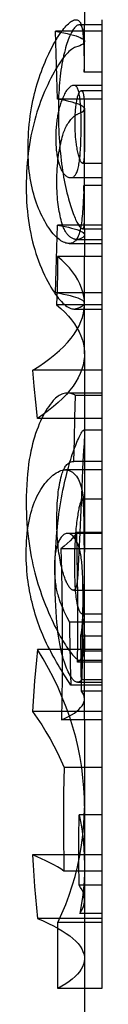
# Model space of a CAD drawing. Header units: inches. Extents: x 0 to 235, y 0 to 152.
# Tile 33 of 93: x 17.7374 to 17.7985, y 112.2875 to 113.0838. Entities that reach past the tile are written whole.
import ezdxf

# ---------------------------------------------------------------- set-up
doc = ezdxf.new("R2010")
doc.units = ezdxf.units.IN
doc.header["$LTSCALE"] = 12.916347
doc.header["$MEASUREMENT"] = 0
doc.linetypes.add('HIDDEN', pattern=[0.2, 0.1, -0.1])
doc.layers.get('0').update_dxf_attribs({"linetype": 'CONTINUOUS'})
doc.layers.add('DEFAULT_2', color=8, linetype='HIDDEN')

msp = doc.modelspace()

# ---------------------------------------------------------------- linework, layer by layer
at = {"color": 7, "linetype": 'Continuous'}
for p, q in [((17.78454, 113.44418), (17.78454, 113.07964)), ((17.79854, 113.07964), (17.78021, 113.07964)), ((17.79854, 113.08382), (17.79854, 112.30036)), ((17.78255, 112.91482), (17.78288, 112.91477)), ((17.78288, 112.91477), (17.79854, 112.91477)), ((17.78454, 112.91477), (17.78454, 112.89233)), ((17.78454, 112.90284), (17.79854, 112.90284)), ((17.76284, 112.89233), (17.76263, 112.8793)), ((17.79854, 112.89233), (17.76284, 112.89233)), ((17.76263, 112.8793), (17.76235, 112.86629)), ((17.76235, 112.86629), (17.76201, 112.85332)), ((17.79854, 112.85332), (17.76201, 112.85332)), ((17.78454, 112.81359), (17.78454, 112.66898)), ((17.79854, 112.76136), (17.78454, 112.76136)), ((17.79854, 112.7197), (17.78454, 112.7197)), ((17.79854, 112.66898), (17.77848, 112.66898)), ((17.79854, 112.65583), (17.76548, 112.65583)), ((17.79854, 112.51746), (17.76589, 112.51746)), ((17.79854, 112.47915), (17.78454, 112.47915)), ((17.79854, 112.40841), (17.78454, 112.40841)), ((17.79854, 112.35681), (17.78454, 112.35681)), ((17.79854, 112.30036), (17.78454, 112.30036))]:
    msp.add_line(p, q, dxfattribs=at)
for points in [[(17.78021, 113.07964), (17.77989, 113.07962), (17.77943, 113.07952), (17.77894, 113.07934), (17.77844, 113.07906), (17.77793, 113.0787), (17.77741, 113.07826), (17.7769, 113.07775), (17.7764, 113.07718), (17.77591, 113.07655), (17.77543, 113.07587), (17.77494, 113.07512), (17.77446, 113.07431), (17.77397, 113.07342), (17.77348, 113.07245), (17.77297, 113.07139), (17.77245, 113.07021), (17.77192, 113.06893), (17.77139, 113.06753), (17.77085, 113.06604), (17.77032, 113.06447), (17.76981, 113.06284), (17.76931, 113.06118), (17.76883, 113.05947)], [(17.76883, 113.05947), (17.76825, 113.05722), (17.7677, 113.05493), (17.76719, 113.05261), (17.76671, 113.05025), (17.76627, 113.04787), (17.76587, 113.04546), (17.7655, 113.04302), (17.76516, 113.04055), (17.76486, 113.03803), (17.76458, 113.03547), (17.76433, 113.03286), (17.76412, 113.0302), (17.76393, 113.02748), (17.76377, 113.02469), (17.76364, 113.02184), (17.76354, 113.01894), (17.76347, 113.01598), (17.76342, 113.01299), (17.76341, 113.00998), (17.76343, 113.00697), (17.76346, 113.00399), (17.76353, 113.00102)], [(17.76353, 113.00102), (17.76362, 112.99791), (17.76373, 112.99476), (17.76387, 112.99158), (17.76405, 112.9884), (17.76425, 112.98522), (17.76447, 112.98207), (17.76473, 112.97898), (17.76501, 112.97595), (17.76532, 112.973), (17.76565, 112.97011), (17.766, 112.96729), (17.76638, 112.96453), (17.76678, 112.96181), (17.76721, 112.95915), (17.76766, 112.95654), (17.76814, 112.95396), (17.76865, 112.9514), (17.76918, 112.94887), (17.76974, 112.94637), (17.77034, 112.9439), (17.77096, 112.94145), (17.77161, 112.93904)], [(17.77161, 112.93904), (17.77213, 112.93718), (17.77267, 112.93536), (17.77321, 112.93359), (17.77375, 112.93188), (17.77429, 112.93023), (17.77483, 112.92867), (17.77536, 112.9272), (17.77589, 112.92581), (17.7764, 112.92453), (17.7769, 112.92332), (17.7774, 112.92219), (17.77789, 112.92113), (17.77838, 112.92014), (17.77887, 112.91922), (17.77936, 112.91835), (17.77984, 112.91757), (17.78033, 112.91685), (17.78081, 112.91623), (17.78128, 112.91571), (17.78173, 112.9153), (17.78215, 112.91501), (17.78255, 112.91482)], [(17.76201, 112.85332), (17.76544, 112.8503), (17.76859, 112.84725), (17.77149, 112.84414), (17.7741, 112.84099), (17.77644, 112.8378), (17.77848, 112.83458), (17.78024, 112.83133), (17.78169, 112.82805), (17.78286, 112.82474), (17.78372, 112.82141), (17.78427, 112.81806), (17.78453, 112.81469), (17.78454, 112.81362)], [(17.77848, 112.66898), (17.77681, 112.66675), (17.77494, 112.66453), (17.77287, 112.66233), (17.7706, 112.66014), (17.76814, 112.65798), (17.76548, 112.65583)], [(17.76548, 112.65583), (17.76591, 112.63856), (17.76624, 112.62128), (17.76645, 112.604), (17.76655, 112.5867), (17.76655, 112.5694), (17.76644, 112.5521), (17.76622, 112.53478), (17.76589, 112.51746)], [(17.78454, 112.51746), (17.78454, 111.91575), (17.78451, 111.91249), (17.78443, 111.90915), (17.7843, 111.90573), (17.78413, 111.90223), (17.78391, 111.89865), (17.78363, 111.89502), (17.7833, 111.89132)]]:
    msp.add_lwpolyline(points, dxfattribs=at)
at = {"layer": 'DEFAULT_2', "color": 8, "linetype": 'HIDDEN'}
for p, q in [((17.77702, 113.08376), (17.77773, 113.08382)), ((17.78074, 113.07958), (17.78021, 113.07964)), ((17.78454, 113.05472), (17.78454, 113.07964)), ((17.79854, 113.07445), (17.76104, 113.07445)), ((17.78398, 113.06061), (17.7841, 113.0566)), ((17.7841, 113.0566), (17.7842, 113.05239)), ((17.78451, 113.05041), (17.78454, 113.05472)), ((17.7842, 113.05239), (17.78431, 113.04582)), ((17.78444, 113.0459), (17.78451, 113.05041)), ((17.78431, 113.04582), (17.78436, 113.04137)), ((17.78436, 113.04137), (17.78444, 113.0459)), ((17.79854, 113.04137), (17.78436, 113.04137)), ((17.77591, 113.03071), (17.77544, 113.03068)), ((17.79854, 113.03071), (17.77591, 113.03071)), ((17.79854, 113.02636), (17.78194, 113.02636)), ((17.78194, 113.02635), (17.78219, 113.02632)), ((17.79854, 113.0196), (17.76264, 113.0196)), ((17.78441, 113.01357), (17.78445, 113.01127)), ((17.78445, 113.01127), (17.78448, 113.0088)), ((17.78448, 113.0088), (17.78451, 113.00467)), ((17.78454, 112.91477), (17.78454, 113.01162)), ((17.78451, 113.00467), (17.78453, 112.99302)), ((17.78453, 112.99302), (17.78451, 112.98438)), ((17.78451, 112.98438), (17.78449, 112.98129)), ((17.78449, 112.98129), (17.78447, 112.97923)), ((17.78296, 112.96782), (17.78278, 112.96785)), ((17.78296, 112.96782), (17.79854, 112.96782)), ((17.77334, 112.95609), (17.77406, 112.95614)), ((17.77334, 112.95609), (17.79854, 112.95609)), ((17.78388, 112.94535), (17.78371, 112.941)), ((17.78402, 112.94974), (17.78388, 112.94535)), ((17.78445, 112.93113), (17.78402, 112.94974)), ((17.79854, 112.94974), (17.78402, 112.94974)), ((17.79854, 112.91775), (17.76264, 112.91775)), ((17.77312, 112.9029), (17.77207, 112.90283)), ((17.77207, 112.90284), (17.78454, 112.90284)), ((17.77845, 112.90598), (17.79854, 112.90598)), ((17.78454, 112.81359), (17.78454, 112.89233)), ((17.79854, 112.8629), (17.76104, 112.8629)), ((17.77601, 112.84983), (17.79854, 112.84983)), ((17.74389, 112.78749), (17.74275, 112.80038)), ((17.79854, 112.80038), (17.74275, 112.80038)), ((17.74513, 112.77449), (17.74389, 112.78749)), ((17.79854, 112.78182), (17.77093, 112.78182)), ((17.77674, 112.76209), (17.77719, 112.77993)), ((17.79854, 112.77993), (17.77719, 112.77993)), ((17.74647, 112.76136), (17.74513, 112.77449)), ((17.78454, 112.76136), (17.74647, 112.76136)), ((17.77636, 112.74429), (17.77674, 112.76209)), ((17.79854, 112.75188), (17.78391, 112.75188)), ((17.77605, 112.72652), (17.77636, 112.74429)), ((17.78437, 112.74418), (17.78419, 112.74116)), ((17.78445, 112.74594), (17.78437, 112.74418)), ((17.78454, 112.74901), (17.78451, 112.74744)), ((17.78357, 112.73115), (17.7833, 112.72652)), ((17.78454, 112.7197), (17.76917, 112.7197)), ((17.79854, 112.72657), (17.77532, 112.72657)), ((17.77532, 112.72657), (17.77605, 112.72652)), ((17.79854, 112.72652), (17.77605, 112.72652)), ((17.78295, 112.7197), (17.7823, 112.70584)), ((17.7833, 112.72652), (17.78295, 112.7197)), ((17.7823, 112.70584), (17.78074, 112.66898)), ((17.79854, 112.69602), (17.78272, 112.69602)), ((17.78421, 112.68002), (17.78414, 112.68346)), ((17.78431, 112.67409), (17.78421, 112.68002)), ((17.7844, 112.66605), (17.78431, 112.67409)), ((17.79854, 112.66839), (17.77065, 112.66839)), ((17.78074, 112.66898), (17.77954, 112.64173)), ((17.78449, 112.65092), (17.7844, 112.66605)), ((17.78453, 112.66558), (17.78446, 112.6579)), ((17.78454, 112.66898), (17.78453, 112.66558)), ((17.78454, 112.62327), (17.78449, 112.65092)), ((17.77954, 112.64173), (17.77942, 112.63931)), ((17.78416, 112.63311), (17.78408, 112.62176)), ((17.78331, 112.62467), (17.78324, 112.6284)), ((17.78336, 112.62085), (17.78331, 112.62467)), ((17.78454, 112.51746), (17.78454, 112.62602)), ((17.77563, 112.62233), (17.79854, 112.62233)), ((17.78338, 112.61712), (17.78336, 112.62085)), ((17.78338, 112.61366), (17.78338, 112.61712)), ((17.78408, 112.62176), (17.78407, 112.61353)), ((17.78336, 112.61031), (17.78338, 112.61366)), ((17.78407, 112.61353), (17.7841, 112.60496)), ((17.78447, 112.60257), (17.78452, 112.61216)), ((17.7687, 112.60397), (17.76947, 112.60235)), ((17.76947, 112.60235), (17.77026, 112.60071)), ((17.77026, 112.60071), (17.77233, 112.59648)), ((17.78267, 112.6034), (17.78284, 112.60341)), ((17.78267, 112.6034), (17.79854, 112.6034)), ((17.78284, 112.60341), (17.78274, 112.58558)), ((17.7841, 112.60496), (17.78418, 112.59688)), ((17.7844, 112.59618), (17.78447, 112.60257)), ((17.79854, 112.59648), (17.77233, 112.59648)), ((17.78418, 112.59688), (17.78448, 112.57727)), ((17.78434, 112.59204), (17.7844, 112.59618)), ((17.78179, 112.56302), (17.78149, 112.58533)), ((17.79854, 112.58533), (17.78149, 112.58533)), ((17.78274, 112.58558), (17.78259, 112.56777)), ((17.78448, 112.57727), (17.78453, 112.57301)), ((17.79854, 112.57438), (17.74644, 112.57438)), ((17.79854, 112.57301), (17.78453, 112.57301)), ((17.77296, 112.56257), (17.77341, 112.54556)), ((17.79854, 112.56415), (17.77901, 112.56415)), ((17.78048, 112.56582), (17.79854, 112.56582)), ((17.78215, 112.54068), (17.78179, 112.56302)), ((17.78259, 112.56777), (17.78239, 112.55)), ((17.79854, 112.54556), (17.77341, 112.54556)), ((17.77894, 112.548), (17.79854, 112.548)), ((17.79854, 112.55), (17.78239, 112.55)), ((17.79854, 112.54068), (17.78215, 112.54068)), ((17.79854, 112.52435), (17.74257, 112.52435)), ((17.78454, 112.47915), (17.76799, 112.47915)), ((17.78006, 112.4218), (17.78015, 112.44078)), ((17.79854, 112.44078), (17.78015, 112.44078)), ((17.78005, 112.40282), (17.78006, 112.4218)), ((17.78454, 112.40841), (17.74248, 112.40841)), ((17.76772, 112.40841), (17.76795, 112.3953)), ((17.78014, 112.38383), (17.78005, 112.40282)), ((17.79854, 112.3953), (17.76795, 112.3953)), ((17.79854, 112.38383), (17.78014, 112.38383)), ((17.78454, 112.35681), (17.74644, 112.35681)), ((17.79854, 112.3537), (17.76294, 112.3537)), ((17.79854, 112.36098), (17.7807, 112.36098)), ((17.78454, 112.30036), (17.76294, 112.30036))]:
    msp.add_line(p, q, dxfattribs=at)
for points in [[(17.75568, 113.05623), (17.7569, 113.05874), (17.75811, 113.06113), (17.75931, 113.06339), (17.7605, 113.06553), (17.76166, 113.06754), (17.76278, 113.0694), (17.76387, 113.07112), (17.76492, 113.07269), (17.76593, 113.07414), (17.76691, 113.07546), (17.76786, 113.07668), (17.76879, 113.07779), (17.76971, 113.07882), (17.7706, 113.07975), (17.77149, 113.08059), (17.77236, 113.08135), (17.77322, 113.082), (17.77405, 113.08256), (17.77485, 113.08301), (17.77561, 113.08336), (17.77633, 113.08361), (17.77702, 113.08376)], [(17.77773, 113.08382), (17.77849, 113.08374), (17.77912, 113.08353), (17.77969, 113.0832), (17.78021, 113.08275), (17.78068, 113.08219), (17.78111, 113.08151), (17.7815, 113.08072), (17.78186, 113.07982), (17.78219, 113.07881), (17.78248, 113.07769), (17.78275, 113.07645)], [(17.78454, 113.05866), (17.78452, 113.06047), (17.78449, 113.06219), (17.78445, 113.06382), (17.7844, 113.06536), (17.78434, 113.06683), (17.78426, 113.06824), (17.78417, 113.06957), (17.78406, 113.07084), (17.78393, 113.07205), (17.78378, 113.07319), (17.78361, 113.07425), (17.78342, 113.07523), (17.7832, 113.07612), (17.78295, 113.07691), (17.78268, 113.07761), (17.78237, 113.07821), (17.78203, 113.07871), (17.78164, 113.07911), (17.78122, 113.0794), (17.78074, 113.07958)], [(17.76264, 113.0196), (17.76245, 113.02879), (17.76224, 113.03797), (17.76199, 113.04712), (17.7617, 113.05625), (17.76139, 113.06536), (17.76104, 113.07445)], [(17.76104, 113.07445), (17.76451, 113.07384), (17.76771, 113.07322), (17.77064, 113.07259), (17.7733, 113.07196), (17.77568, 113.07132), (17.77779, 113.07067), (17.77961, 113.07002), (17.78114, 113.06937), (17.78239, 113.06872), (17.78336, 113.06806), (17.78404, 113.0674), (17.78443, 113.06674), (17.78454, 113.06617)], [(17.78275, 113.07645), (17.78291, 113.07557), (17.78305, 113.07457), (17.78319, 113.07344), (17.78332, 113.07219), (17.78345, 113.07082), (17.78356, 113.06935), (17.78366, 113.06778), (17.78375, 113.06612), (17.78383, 113.06436), (17.78391, 113.06252), (17.78398, 113.06061)], [(17.78454, 113.06617), (17.78454, 113.06608), (17.78436, 113.06542), (17.78389, 113.06476), (17.78314, 113.0641), (17.7821, 113.06344), (17.78077, 113.06279), (17.77916, 113.06214), (17.77727, 113.06149)], [(17.73916, 112.98942), (17.73935, 112.99264), (17.7396, 112.99592), (17.73991, 112.99926), (17.74027, 113.00263), (17.7407, 113.00597), (17.74119, 113.00925), (17.74172, 113.01244), (17.74228, 113.01553), (17.74288, 113.01847), (17.7435, 113.0213), (17.74415, 113.02403), (17.74483, 113.02669), (17.74554, 113.02929), (17.74628, 113.03186), (17.74706, 113.0344), (17.74788, 113.03693), (17.74875, 113.03948), (17.74967, 113.04201), (17.75062, 113.04454), (17.75161, 113.04702), (17.75262, 113.04945), (17.75364, 113.0518), (17.75466, 113.05406), (17.75568, 113.05623)], [(17.77727, 113.06149), (17.7765, 113.0612), (17.77568, 113.0608), (17.77482, 113.06029), (17.77391, 113.05965), (17.77296, 113.0589), (17.77199, 113.05804), (17.77099, 113.05706), (17.76997, 113.05598), (17.76894, 113.05481), (17.76789, 113.05353), (17.76682, 113.05215), (17.76574, 113.05066), (17.76463, 113.04905), (17.76349, 113.04732), (17.76232, 113.04545), (17.76112, 113.04344), (17.75989, 113.04128), (17.75863, 113.03897), (17.75735, 113.03652), (17.75606, 113.03393), (17.75477, 113.03122), (17.75346, 113.02838)], [(17.77544, 113.03068), (17.77481, 113.03053), (17.77419, 113.0303), (17.77358, 113.02998), (17.77297, 113.02957), (17.77238, 113.02909), (17.7718, 113.02853), (17.77122, 113.02791), (17.77066, 113.02721), (17.77011, 113.02646), (17.76956, 113.02564), (17.76903, 113.02476), (17.7685, 113.02382), (17.76798, 113.02282), (17.76746, 113.02175), (17.76695, 113.0206), (17.76645, 113.01939)], [(17.78071, 113.02135), (17.78054, 113.02248), (17.78035, 113.02354), (17.78015, 113.02452), (17.77994, 113.02543), (17.77971, 113.02626), (17.77947, 113.02703), (17.7792, 113.02773), (17.77891, 113.02837), (17.7786, 113.02894), (17.77826, 113.02944), (17.77789, 113.02986), (17.77748, 113.03021), (17.77704, 113.03047), (17.77655, 113.03064), (17.77602, 113.03071), (17.77591, 113.03071)], [(17.75346, 113.02838), (17.75233, 113.02579), (17.75122, 113.02315), (17.75014, 113.02044), (17.74908, 113.01767), (17.74806, 113.01483), (17.74707, 113.01193), (17.74611, 113.00896), (17.74518, 113.00592), (17.7443, 113.00281), (17.74346, 112.99964), (17.74267, 112.99641), (17.74193, 112.99313), (17.74124, 112.98982), (17.74061, 112.98645), (17.74003, 112.98301), (17.7395, 112.97949), (17.73902, 112.97586), (17.73859, 112.97214), (17.73823, 112.96833), (17.73793, 112.96444), (17.7377, 112.96048), (17.73753, 112.95648), (17.73743, 112.95243), (17.7374, 112.94834)], [(17.77842, 113.01903), (17.7786, 113.01988), (17.77878, 113.02069), (17.77898, 113.02144), (17.77918, 113.02214), (17.77938, 113.02279), (17.7796, 113.02339), (17.77982, 113.02395), (17.78005, 113.02446), (17.78029, 113.02492), (17.78054, 113.02532), (17.7808, 113.02567), (17.78107, 113.02595), (17.78134, 113.02617), (17.78162, 113.0263), (17.78191, 113.02635), (17.78194, 113.02635)], [(17.78219, 113.02632), (17.78246, 113.0262), (17.78269, 113.02601), (17.7829, 113.02576), (17.78309, 113.02544), (17.78326, 113.02506), (17.7834, 113.02463), (17.78354, 113.02415), (17.78366, 113.02362), (17.78376, 113.02304), (17.78386, 113.02242), (17.78394, 113.02176), (17.78402, 113.02106), (17.78409, 113.02031), (17.78415, 113.01951), (17.78421, 113.01866), (17.78426, 113.01777)], [(17.76645, 113.01939), (17.76611, 113.01852), (17.76577, 113.01761), (17.76543, 113.01665), (17.7651, 113.01565), (17.76478, 113.01463), (17.76447, 113.01359), (17.76418, 113.01254), (17.76391, 113.01149), (17.76366, 113.01045), (17.76342, 113.00941), (17.7632, 113.00836), (17.76299, 113.0073), (17.76279, 113.00622), (17.7626, 113.0051), (17.76242, 113.00395), (17.76225, 113.00275), (17.76209, 113.00149), (17.76194, 113.00018), (17.7618, 112.99882), (17.76168, 112.99743), (17.76158, 112.99603), (17.76149, 112.99463), (17.76143, 112.99326), (17.76137, 112.9919)], [(17.78454, 113.01162), (17.78453, 113.0118), (17.7843, 113.01247), (17.78378, 113.01313), (17.78297, 113.0138), (17.78186, 113.01446), (17.78046, 113.01511), (17.77878, 113.01577), (17.7768, 113.01642), (17.77453, 113.01707), (17.77197, 113.01771), (17.76914, 113.01835), (17.76603, 113.01898), (17.76264, 113.0196)], [(17.77692, 112.99873), (17.77691, 113.00036), (17.77691, 113.00192), (17.77692, 113.00342), (17.77696, 113.00485), (17.777, 113.00622), (17.77706, 113.00755), (17.77714, 113.00883), (17.77722, 113.01007), (17.77732, 113.01128), (17.77744, 113.01245), (17.77757, 113.0136), (17.77771, 113.01472), (17.77786, 113.01582), (17.77803, 113.01691), (17.77822, 113.01798), (17.77842, 113.01903)], [(17.78182, 112.99482), (17.78183, 112.99709), (17.78184, 112.99927), (17.78183, 113.00133), (17.78181, 113.0033), (17.78178, 113.00518), (17.78173, 113.00696), (17.78168, 113.00867), (17.78162, 113.01031), (17.78155, 113.01187), (17.78147, 113.01336), (17.78137, 113.01479), (17.78127, 113.01617), (17.78115, 113.0175), (17.78102, 113.0188), (17.78087, 113.02009), (17.78071, 113.02135)], [(17.78426, 113.01777), (17.7843, 113.01677), (17.78434, 113.01574), (17.78438, 113.01467), (17.78441, 113.01357)], [(17.76705, 112.99047), (17.76735, 112.99144), (17.7677, 112.99246), (17.76809, 112.99354), (17.76853, 112.99464), (17.769, 112.99574), (17.76951, 112.99682), (17.77004, 112.99786), (17.7706, 112.99887), (17.77117, 112.99982), (17.77175, 113.00072), (17.77234, 113.00155), (17.77292, 113.00232), (17.7735, 113.00302), (17.77407, 113.00367), (17.77463, 113.00425), (17.77517, 113.00479), (17.7757, 113.00527), (17.77622, 113.0057), (17.77671, 113.00609), (17.77719, 113.00644), (17.77766, 113.00675), (17.7781, 113.00702), (17.77853, 113.00726), (17.77895, 113.00748), (17.77935, 113.00767), (17.77974, 113.00783)], [(17.77974, 113.00783), (17.78127, 113.00849), (17.7825, 113.00914), (17.78345, 113.00981), (17.78411, 113.01047), (17.78446, 113.01114), (17.78454, 113.01162)], [(17.77915, 112.97672), (17.77892, 112.97783), (17.7787, 112.97895), (17.7785, 112.98005), (17.77832, 112.98115), (17.77815, 112.98224), (17.77799, 112.98332), (17.77785, 112.98439), (17.77772, 112.98546), (17.77761, 112.98653), (17.7775, 112.98759), (17.7774, 112.98866), (17.77732, 112.98974), (17.77724, 112.99083), (17.77717, 112.99194), (17.77711, 112.99306), (17.77705, 112.99419), (17.77701, 112.99532), (17.77697, 112.99646), (17.77694, 112.99759), (17.77692, 112.99873)], [(17.76137, 112.9919), (17.76134, 112.99052), (17.76131, 112.98913), (17.76131, 112.98775), (17.76132, 112.98636), (17.76135, 112.98498), (17.76139, 112.98362), (17.76146, 112.98227), (17.76154, 112.98094), (17.76165, 112.97964), (17.76177, 112.97834), (17.76192, 112.97706), (17.76209, 112.97578), (17.76229, 112.97451), (17.76251, 112.97323), (17.76276, 112.97195), (17.76304, 112.97067), (17.76336, 112.96938), (17.76371, 112.96809), (17.76411, 112.9668), (17.76454, 112.96551)], [(17.7622, 112.95265), (17.76222, 112.95546), (17.76228, 112.95816), (17.76237, 112.96075), (17.7625, 112.96324), (17.76266, 112.96563), (17.76286, 112.96792), (17.76308, 112.97013), (17.76332, 112.97227), (17.76359, 112.97433), (17.76389, 112.97632), (17.76421, 112.97825), (17.76455, 112.98012), (17.76491, 112.98194), (17.76529, 112.98372), (17.7657, 112.98546), (17.76613, 112.98716), (17.76658, 112.98883), (17.76705, 112.99047)], [(17.78007, 112.96704), (17.78027, 112.96826), (17.78045, 112.96953), (17.78062, 112.97084), (17.78077, 112.9722), (17.78092, 112.97361), (17.78105, 112.97508), (17.78117, 112.97661), (17.78128, 112.97822), (17.78138, 112.97991), (17.78147, 112.98169), (17.78155, 112.98357), (17.78162, 112.98557), (17.78169, 112.98768), (17.78174, 112.98992), (17.78178, 112.9923), (17.78182, 112.99482)], [(17.75019, 112.92496), (17.74924, 112.92693), (17.74832, 112.92897), (17.74743, 112.93108), (17.74657, 112.93326), (17.74574, 112.93551), (17.74495, 112.93782), (17.7442, 112.9402), (17.7435, 112.94264), (17.74283, 112.94515), (17.74222, 112.94771), (17.74165, 112.95031), (17.74114, 112.95296), (17.74068, 112.95565), (17.74028, 112.95838), (17.73992, 112.96117), (17.73962, 112.96403), (17.73936, 112.96698), (17.73916, 112.97001), (17.73902, 112.97312), (17.73893, 112.97629), (17.7389, 112.97951), (17.73893, 112.98278), (17.73902, 112.98608), (17.73916, 112.98942)], [(17.78278, 112.96785), (17.78251, 112.96799), (17.78224, 112.96822), (17.78197, 112.96854), (17.78171, 112.96894), (17.78145, 112.96941), (17.78118, 112.96995), (17.78092, 112.97056), (17.78067, 112.97124), (17.78041, 112.97197), (17.78016, 112.97278), (17.7799, 112.97365), (17.77965, 112.9746), (17.7794, 112.97562), (17.77915, 112.97672)], [(17.78436, 112.97509), (17.78433, 112.97417), (17.78428, 112.97333), (17.78424, 112.97255), (17.78418, 112.97183), (17.78412, 112.97118), (17.78406, 112.97059), (17.78398, 112.97005), (17.7839, 112.96956), (17.78381, 112.96913), (17.78371, 112.96876), (17.7836, 112.96844), (17.78347, 112.96818), (17.78332, 112.96799), (17.78316, 112.96787), (17.78298, 112.96782), (17.78296, 112.96782)], [(17.78447, 112.97923), (17.78443, 112.97715), (17.7844, 112.97612), (17.78436, 112.97509)], [(17.77406, 112.95614), (17.7747, 112.95628), (17.77529, 112.95651), (17.77582, 112.95682), (17.77632, 112.95722), (17.77677, 112.95768), (17.77719, 112.95822), (17.77757, 112.95883), (17.77793, 112.95949), (17.77826, 112.96022), (17.77857, 112.961), (17.77886, 112.96184), (17.77913, 112.96274), (17.77938, 112.96371), (17.77962, 112.96474), (17.77985, 112.96585), (17.78007, 112.96704)], [(17.76454, 112.96551), (17.7649, 112.96454), (17.76527, 112.96363), (17.76566, 112.96277), (17.76607, 112.96195), (17.76649, 112.96119), (17.76694, 112.96046), (17.7674, 112.95979), (17.76788, 112.95916), (17.76839, 112.95858), (17.76892, 112.95804), (17.76948, 112.95756), (17.77006, 112.95714), (17.77066, 112.95678), (17.7713, 112.95649), (17.77195, 112.95627), (17.77263, 112.95614), (17.77334, 112.95609)], [(17.767, 112.91728), (17.76652, 112.9188), (17.76606, 112.92036), (17.76563, 112.92195), (17.76522, 112.92357), (17.76484, 112.92524), (17.76448, 112.92694), (17.76414, 112.9287), (17.76383, 112.93051), (17.76354, 112.93238), (17.76328, 112.93431), (17.76304, 112.93631), (17.76282, 112.93838), (17.76264, 112.94052), (17.76249, 112.94276), (17.76236, 112.94508), (17.76227, 112.9475), (17.76222, 112.95002), (17.7622, 112.95265)], [(17.7374, 112.94834), (17.73744, 112.9445), (17.73754, 112.94063), (17.73773, 112.93673), (17.73798, 112.93283), (17.73832, 112.92897), (17.73873, 112.92516), (17.73921, 112.92144), (17.73976, 112.91781), (17.74037, 112.91429), (17.74104, 112.91087), (17.74177, 112.90753), (17.74256, 112.90426), (17.7434, 112.90106), (17.7443, 112.89792), (17.74526, 112.89482), (17.74628, 112.89178), (17.74736, 112.88877), (17.7485, 112.88581), (17.74969, 112.8829), (17.75093, 112.88006), (17.75221, 112.8773), (17.75352, 112.87461)], [(17.78371, 112.941), (17.78351, 112.93673), (17.7834, 112.93465), (17.78328, 112.93259), (17.78315, 112.93058), (17.78301, 112.92861), (17.78285, 112.92669), (17.78269, 112.92482), (17.78251, 112.92301), (17.78232, 112.92126), (17.78211, 112.91957), (17.78189, 112.91799), (17.78166, 112.91652), (17.78141, 112.91519), (17.78117, 112.91403), (17.78093, 112.91303)], [(17.78454, 112.92525), (17.78453, 112.92658), (17.7845, 112.928), (17.78445, 112.93113)], [(17.77207, 112.90283), (17.77138, 112.90286), (17.77046, 112.90298), (17.7695, 112.9032), (17.76852, 112.90352), (17.76751, 112.90394), (17.7665, 112.90446), (17.76549, 112.90507), (17.76447, 112.90577), (17.76346, 112.90656), (17.76243, 112.90744), (17.76139, 112.90843), (17.76034, 112.90951), (17.75927, 112.91072), (17.75816, 112.91205), (17.75704, 112.91352), (17.75589, 112.91514), (17.75472, 112.91689), (17.75356, 112.91877), (17.75241, 112.92076), (17.75129, 112.92282), (17.75019, 112.92496)], [(17.78288, 112.91477), (17.78307, 112.91479), (17.78331, 112.9149), (17.78353, 112.9151), (17.78372, 112.91539), (17.78389, 112.91577), (17.78404, 112.91625), (17.78416, 112.91681), (17.78426, 112.91745), (17.78435, 112.91817), (17.78441, 112.91897), (17.78446, 112.91983), (17.7845, 112.92077), (17.78452, 112.92178), (17.78454, 112.92285), (17.78454, 112.92397)], [(17.76104, 112.8629), (17.76139, 112.87199), (17.7617, 112.8811), (17.76199, 112.89023), (17.76224, 112.89938), (17.76245, 112.90856), (17.76264, 112.91775)], [(17.76264, 112.91775), (17.76588, 112.91716), (17.76887, 112.91656), (17.77161, 112.91595), (17.77409, 112.91534), (17.77632, 112.91472), (17.77828, 112.9141), (17.77997, 112.91347), (17.7814, 112.91284), (17.78256, 112.91221), (17.78346, 112.91158), (17.78408, 112.91095), (17.78445, 112.91031), (17.78454, 112.90977)], [(17.77845, 112.90598), (17.77819, 112.90598), (17.77766, 112.90602), (17.77713, 112.9061), (17.7766, 112.90621), (17.77607, 112.90637), (17.77555, 112.90655), (17.77504, 112.90677), (17.77454, 112.90702), (17.77405, 112.9073), (17.77357, 112.9076), (17.77311, 112.90793), (17.77266, 112.90828), (17.77222, 112.90865), (17.7718, 112.90905), (17.77139, 112.90947), (17.77098, 112.90991), (17.77059, 112.91039), (17.7702, 112.91089), (17.76982, 112.91142), (17.76944, 112.91199), (17.76907, 112.91261), (17.7687, 112.91326), (17.76834, 112.91397), (17.76798, 112.91472), (17.76764, 112.91552), (17.76731, 112.91638), (17.767, 112.91728)], [(17.78093, 112.91303), (17.7806, 112.91185), (17.78025, 112.91074), (17.77988, 112.9097), (17.77949, 112.90874), (17.77908, 112.90785), (17.77865, 112.90704), (17.7782, 112.90631), (17.77773, 112.90566), (17.77724, 112.90508), (17.77672, 112.90457), (17.77619, 112.90413), (17.77563, 112.90376), (17.77505, 112.90345), (17.77443, 112.9032), (17.77379, 112.90302), (17.77312, 112.9029)], [(17.78099, 112.90651), (17.78059, 112.90634), (17.78016, 112.90621), (17.7797, 112.9061), (17.77922, 112.90602), (17.77871, 112.90598), (17.77845, 112.90598)], [(17.78454, 112.90977), (17.78454, 112.90968), (17.78436, 112.90904), (17.78392, 112.90841), (17.78321, 112.90777), (17.78223, 112.90714), (17.78099, 112.90651)], [(17.78454, 112.85391), (17.78443, 112.85668), (17.78401, 112.86006), (17.78327, 112.86341), (17.78222, 112.86675), (17.78085, 112.87006), (17.77918, 112.87334), (17.77719, 112.8766), (17.77491, 112.87983), (17.77232, 112.88302), (17.76945, 112.88617), (17.76629, 112.88927), (17.76284, 112.89233)], [(17.75352, 112.87461), (17.75482, 112.8721), (17.75611, 112.86973), (17.7574, 112.86749), (17.75868, 112.86539), (17.75994, 112.86343), (17.76119, 112.86162), (17.7624, 112.85996), (17.76359, 112.85844), (17.76475, 112.85706), (17.76589, 112.8558), (17.76701, 112.85467), (17.76811, 112.85365), (17.7692, 112.85275), (17.77027, 112.85196), (17.77133, 112.85129), (17.77237, 112.85074), (17.77338, 112.85032), (17.77437, 112.85003), (17.77531, 112.84986), (17.77601, 112.84983)], [(17.78454, 112.85461), (17.78439, 112.8553), (17.78395, 112.85595), (17.78324, 112.8566), (17.78225, 112.85724), (17.78099, 112.85789), (17.77944, 112.85853), (17.77762, 112.85917), (17.77553, 112.85981), (17.77316, 112.86044), (17.77052, 112.86106), (17.76762, 112.86168), (17.76446, 112.86229), (17.76104, 112.8629)], [(17.74275, 112.80038), (17.74766, 112.80345), (17.75228, 112.80657), (17.75661, 112.80974), (17.76065, 112.81295), (17.76438, 112.8162), (17.76781, 112.81949), (17.77092, 112.8228), (17.77372, 112.82614), (17.77621, 112.82951), (17.77837, 112.83289), (17.78021, 112.83628), (17.78172, 112.83968), (17.78291, 112.84309), (17.78378, 112.84649), (17.78432, 112.8499), (17.78454, 112.8533), (17.78454, 112.85391)], [(17.77601, 112.84983), (17.7762, 112.84983), (17.77704, 112.84991), (17.77782, 112.85011)], [(17.77782, 112.85011), (17.77961, 112.85075), (17.78113, 112.8514), (17.78237, 112.85204), (17.78333, 112.85269), (17.78401, 112.85334), (17.78442, 112.85399), (17.78454, 112.85461)], [(17.78454, 112.81362), (17.78447, 112.81131), (17.7841, 112.80791), (17.78342, 112.80451), (17.78243, 112.8011), (17.78113, 112.7977), (17.77951, 112.79429), (17.77757, 112.79089), (17.77533, 112.78751), (17.77277, 112.78414), (17.76991, 112.78079), (17.76674, 112.77747), (17.76327, 112.77417), (17.7595, 112.77091), (17.75544, 112.76768), (17.7511, 112.7645), (17.74647, 112.76136)], [(17.75921, 112.7757), (17.758, 112.77425), (17.7568, 112.77271), (17.75563, 112.77107), (17.75447, 112.76934), (17.75333, 112.76751), (17.75221, 112.76558), (17.75111, 112.76356), (17.75004, 112.76143)], [(17.77093, 112.78182), (17.77004, 112.78179), (17.7691, 112.78168), (17.76814, 112.78149), (17.76715, 112.78122), (17.76616, 112.78086), (17.76515, 112.78041), (17.76413, 112.77986), (17.76312, 112.77922), (17.76211, 112.77848), (17.76112, 112.77764), (17.76015, 112.77672), (17.75921, 112.7757)], [(17.77719, 112.77993), (17.77651, 112.78035), (17.7758, 112.78072), (17.77507, 112.78104), (17.7743, 112.78131), (17.77351, 112.78153), (17.77269, 112.78169), (17.77184, 112.78179), (17.77093, 112.78182)], [(17.75004, 112.76143), (17.74898, 112.75919), (17.74795, 112.75685), (17.74695, 112.75438), (17.74597, 112.7518), (17.74502, 112.74909), (17.7441, 112.74626)], [(17.78188, 112.74937), (17.78231, 112.75011), (17.7827, 112.75073), (17.78305, 112.75121), (17.78335, 112.75155), (17.78362, 112.75178), (17.78385, 112.75187), (17.78391, 112.75188)], [(17.78391, 112.75188), (17.78404, 112.75185), (17.7842, 112.7517)], [(17.7842, 112.7517), (17.78431, 112.75147), (17.7844, 112.75115), (17.78447, 112.75073), (17.78451, 112.75023), (17.78454, 112.74964), (17.78454, 112.74901)], [(17.7441, 112.74626), (17.74331, 112.74362), (17.74256, 112.74082), (17.74184, 112.73786), (17.74115, 112.73474), (17.74051, 112.73146), (17.73991, 112.728), (17.73936, 112.72436), (17.73887, 112.72052), (17.73844, 112.71649), (17.73807, 112.71225), (17.73778, 112.7078), (17.73757, 112.70313), (17.73744, 112.69823), (17.7374, 112.69312)], [(17.76841, 112.70919), (17.769, 112.71176), (17.76961, 112.71429), (17.77024, 112.71679), (17.77087, 112.71923), (17.77152, 112.72161), (17.77216, 112.7239), (17.7728, 112.7261), (17.77344, 112.7282), (17.77407, 112.73019), (17.7747, 112.7321), (17.77532, 112.73393), (17.77594, 112.73568), (17.77655, 112.73737), (17.77717, 112.73899), (17.77779, 112.74055), (17.7784, 112.74204), (17.77901, 112.74348), (17.77962, 112.74484), (17.78022, 112.74612), (17.7808, 112.7473), (17.78135, 112.74838), (17.78188, 112.74937)], [(17.78451, 112.74744), (17.78449, 112.74672), (17.78445, 112.74594)], [(17.78419, 112.74116), (17.78383, 112.73527), (17.78357, 112.73115)], [(17.75369, 112.71005), (17.75504, 112.71158), (17.75639, 112.71298), (17.75773, 112.71425), (17.75906, 112.71538), (17.76038, 112.71639), (17.76169, 112.71726), (17.76299, 112.718), (17.76427, 112.71861), (17.76553, 112.71909), (17.76679, 112.71943), (17.76802, 112.71963), (17.76917, 112.7197)], [(17.76589, 112.71494), (17.76622, 112.71609), (17.76658, 112.71718), (17.76697, 112.71821), (17.76737, 112.7192), (17.7678, 112.72013), (17.76826, 112.72102), (17.76874, 112.72185), (17.76925, 112.72264), (17.76979, 112.72337), (17.77037, 112.72404), (17.77098, 112.72465), (17.77162, 112.72519), (17.77229, 112.72566), (17.77298, 112.72603), (17.77371, 112.72632), (17.77447, 112.7265), (17.77532, 112.72657)], [(17.76917, 112.7197), (17.77044, 112.71961), (17.77161, 112.71938), (17.77276, 112.719), (17.77388, 112.71846), (17.77498, 112.71776), (17.77603, 112.71689), (17.77705, 112.71584), (17.77802, 112.71463)], [(17.7622, 112.6791), (17.76221, 112.68191), (17.76225, 112.68465), (17.76232, 112.68732), (17.76242, 112.68992), (17.76255, 112.69244), (17.76272, 112.69488), (17.76291, 112.69723), (17.76313, 112.69949), (17.76337, 112.70167), (17.76365, 112.70376), (17.76394, 112.70577), (17.76427, 112.70772), (17.76463, 112.70961), (17.76501, 112.71144), (17.76543, 112.71321), (17.76589, 112.71494)], [(17.77802, 112.71463), (17.77886, 112.71336), (17.77961, 112.71203), (17.78026, 112.71063), (17.78084, 112.70917), (17.78136, 112.70763), (17.78182, 112.70603), (17.78222, 112.70439), (17.78257, 112.70273), (17.78287, 112.70108), (17.78313, 112.69941), (17.78336, 112.69772), (17.78356, 112.69601), (17.78373, 112.69425), (17.78389, 112.69243), (17.78402, 112.69052), (17.78414, 112.68854), (17.78424, 112.68647), (17.78433, 112.68433), (17.7844, 112.68214), (17.78445, 112.67989), (17.78449, 112.67761), (17.78452, 112.67529)], [(17.7374, 112.65224), (17.73743, 112.65554), (17.73752, 112.65879), (17.73767, 112.662), (17.7379, 112.66515), (17.73819, 112.66823), (17.73854, 112.67122), (17.73896, 112.67412), (17.73944, 112.67692), (17.73997, 112.6796), (17.74055, 112.68218), (17.74118, 112.68468), (17.74187, 112.68709), (17.7426, 112.68943), (17.74339, 112.6917), (17.74424, 112.69391), (17.74513, 112.69604), (17.74608, 112.69811), (17.74708, 112.7001), (17.74811, 112.702), (17.74918, 112.70381), (17.75028, 112.70553), (17.75141, 112.70714), (17.75254, 112.70865), (17.75369, 112.71005)], [(17.76072, 112.63212), (17.76074, 112.63751), (17.76081, 112.64268), (17.76094, 112.64762), (17.76112, 112.65236), (17.76134, 112.65688), (17.7616, 112.66122), (17.7619, 112.66539), (17.76223, 112.66939), (17.76259, 112.67325), (17.76299, 112.67697), (17.76341, 112.68056), (17.76387, 112.68405), (17.76435, 112.68744), (17.76485, 112.69074), (17.76538, 112.69396), (17.76594, 112.69712), (17.76652, 112.70021), (17.76712, 112.70325), (17.76775, 112.70625), (17.76841, 112.70919)], [(17.78272, 112.69602), (17.78266, 112.69601), (17.78257, 112.69597), (17.78248, 112.6959), (17.78238, 112.69579), (17.78228, 112.69566), (17.78217, 112.6955), (17.78206, 112.6953)], [(17.78338, 112.69448), (17.78333, 112.6948), (17.78326, 112.69508), (17.7832, 112.69533), (17.78313, 112.69553), (17.78306, 112.6957), (17.78299, 112.69583), (17.78291, 112.69593), (17.78283, 112.69599), (17.78275, 112.69601), (17.78272, 112.69602)], [(17.7374, 112.69312), (17.73744, 112.68914), (17.73754, 112.68507), (17.73772, 112.68086), (17.73797, 112.67661), (17.7383, 112.67235), (17.73869, 112.66816), (17.73916, 112.66408), (17.73968, 112.66015), (17.74024, 112.6564), (17.74084, 112.65281), (17.74148, 112.64937), (17.74215, 112.64604), (17.74286, 112.64281), (17.74359, 112.63966), (17.74437, 112.63657), (17.74518, 112.63352), (17.74604, 112.63049), (17.74694, 112.62748), (17.74788, 112.6245), (17.74885, 112.62156), (17.74986, 112.61866), (17.75089, 112.61582), (17.75195, 112.61303), (17.75302, 112.61031)], [(17.78206, 112.6953), (17.78187, 112.69492), (17.78168, 112.69448), (17.78149, 112.69398), (17.78129, 112.69343), (17.7811, 112.69283), (17.7809, 112.69217), (17.78071, 112.69144), (17.78051, 112.69066), (17.78031, 112.68981), (17.7801, 112.6889), (17.7799, 112.68792), (17.77969, 112.68687), (17.77948, 112.68574), (17.77927, 112.68453), (17.77905, 112.68323), (17.77883, 112.68182), (17.7786, 112.6803), (17.77838, 112.67867)], [(17.78414, 112.68346), (17.78409, 112.68499), (17.78404, 112.68641), (17.78398, 112.68772), (17.78392, 112.68893), (17.78385, 112.69005), (17.78377, 112.69108), (17.78369, 112.69204), (17.7836, 112.69292), (17.78349, 112.69373), (17.78338, 112.69448)], [(17.7659, 112.64164), (17.76554, 112.64326), (17.76518, 112.64495), (17.76485, 112.64669), (17.76452, 112.64851), (17.76421, 112.6504), (17.76392, 112.65239), (17.76364, 112.65446), (17.76338, 112.65665), (17.76313, 112.65896), (17.76291, 112.6614), (17.76272, 112.66396), (17.76255, 112.66667), (17.76241, 112.66953), (17.7623, 112.67255), (17.76223, 112.67574), (17.7622, 112.6791)], [(17.77838, 112.67867), (17.77819, 112.67722), (17.778, 112.67567), (17.77782, 112.67405), (17.77765, 112.67233), (17.77748, 112.67051), (17.77732, 112.66859), (17.77717, 112.66657), (17.77703, 112.66442), (17.7769, 112.66215), (17.77678, 112.65974), (17.77668, 112.6572), (17.77659, 112.65451), (17.77652, 112.65168), (17.77647, 112.64869), (17.77644, 112.64554), (17.77643, 112.64222)], [(17.76512, 112.66445), (17.76475, 112.66384), (17.76439, 112.66319), (17.76403, 112.66248), (17.76367, 112.66173), (17.76333, 112.66093), (17.763, 112.66011), (17.7627, 112.65926), (17.76241, 112.6584), (17.76215, 112.65753), (17.76191, 112.65665), (17.76169, 112.65576), (17.76149, 112.65485), (17.7613, 112.65392), (17.76112, 112.65296), (17.76096, 112.65195), (17.76081, 112.65089), (17.76067, 112.64978), (17.76055, 112.64861), (17.76045, 112.64738), (17.76036, 112.64612), (17.7603, 112.64483), (17.76025, 112.64353), (17.76023, 112.64224), (17.76022, 112.64095)], [(17.77065, 112.66839), (17.77043, 112.66838), (17.76974, 112.66829), (17.76909, 112.66811), (17.76846, 112.66783), (17.76785, 112.66747), (17.76727, 112.66702), (17.7667, 112.6665), (17.76616, 112.6659), (17.76563, 112.66521), (17.76512, 112.66445)], [(17.77585, 112.66539), (17.77502, 112.66628), (17.7742, 112.667), (17.7734, 112.66756), (17.77262, 112.66796), (17.77187, 112.66822), (17.77113, 112.66836), (17.77065, 112.66839)], [(17.78324, 112.6284), (17.78319, 112.63018), (17.78314, 112.63189), (17.78308, 112.63355), (17.78301, 112.63515), (17.78293, 112.6367), (17.78285, 112.63822), (17.78276, 112.63971), (17.78265, 112.64117), (17.78254, 112.64262), (17.78241, 112.64405), (17.78227, 112.64547), (17.78211, 112.64688), (17.78193, 112.64827), (17.78174, 112.64962), (17.78152, 112.65096), (17.78129, 112.65226), (17.78102, 112.65356), (17.78073, 112.65484), (17.7804, 112.65611), (17.78002, 112.65737), (17.77961, 112.65861), (17.77914, 112.65982), (17.77862, 112.66101), (17.77804, 112.66216), (17.77739, 112.66328), (17.77666, 112.66435), (17.77585, 112.66539)], [(17.77901, 112.56415), (17.77908, 112.58166), (17.77908, 112.59915), (17.77903, 112.61663), (17.77891, 112.6341), (17.77873, 112.65154), (17.77848, 112.66898)], [(17.78446, 112.6579), (17.78433, 112.64816), (17.78416, 112.63311)], [(17.74879, 112.59123), (17.74795, 112.59346), (17.74712, 112.59577), (17.7463, 112.59814), (17.7455, 112.60056), (17.74474, 112.603), (17.74401, 112.60545), (17.74332, 112.60787), (17.74268, 112.61027), (17.7421, 112.61262), (17.74155, 112.61494), (17.74104, 112.61726), (17.74056, 112.61959), (17.74011, 112.62195), (17.73969, 112.62438), (17.73929, 112.62688), (17.73892, 112.62947), (17.73858, 112.6322), (17.73827, 112.63501), (17.73801, 112.63791), (17.73779, 112.64084), (17.73762, 112.64378), (17.7375, 112.64668), (17.73743, 112.64949), (17.7374, 112.65224)], [(17.76022, 112.64095), (17.76024, 112.63899), (17.76028, 112.63712), (17.76036, 112.63534), (17.76046, 112.63364), (17.76058, 112.63202), (17.76073, 112.63047), (17.7609, 112.62899), (17.76108, 112.62756), (17.76128, 112.62619), (17.7615, 112.62488), (17.76174, 112.6236), (17.76199, 112.62237), (17.76226, 112.62116), (17.76255, 112.61998), (17.76286, 112.61881), (17.76318, 112.61767)], [(17.77375, 112.62327), (17.77339, 112.6236), (17.77302, 112.624), (17.77263, 112.62445), (17.77223, 112.62497), (17.77184, 112.62554), (17.77144, 112.62615), (17.77106, 112.6268), (17.77069, 112.62748), (17.77033, 112.62819), (17.76998, 112.62893), (17.76963, 112.6297), (17.76929, 112.63051), (17.76895, 112.63137), (17.76861, 112.63229), (17.76826, 112.63327), (17.76791, 112.63433), (17.76755, 112.63545), (17.7672, 112.63664), (17.76685, 112.63786), (17.76652, 112.63912), (17.7662, 112.64038), (17.7659, 112.64164)], [(17.77643, 112.64222), (17.77645, 112.63897), (17.77649, 112.63594), (17.77655, 112.63312), (17.77663, 112.6305), (17.77673, 112.62807), (17.77685, 112.62581), (17.77698, 112.62372), (17.77713, 112.62177), (17.77729, 112.61996), (17.77746, 112.61828), (17.77764, 112.61671), (17.77783, 112.61524), (17.77803, 112.61387), (17.77824, 112.61259)], [(17.76827, 112.56413), (17.76758, 112.5663), (17.76692, 112.5686), (17.76629, 112.57102), (17.76568, 112.57358), (17.7651, 112.57627), (17.76455, 112.57912), (17.76403, 112.58214), (17.76353, 112.58534), (17.76306, 112.58876), (17.76263, 112.59241), (17.76223, 112.59631), (17.76186, 112.60047), (17.76154, 112.60491), (17.76127, 112.60965), (17.76104, 112.61473), (17.76087, 112.62015), (17.76077, 112.62596), (17.76072, 112.63212)], [(17.77942, 112.63931), (17.77929, 112.63712), (17.77922, 112.63609), (17.77915, 112.63509), (17.77907, 112.63411), (17.779, 112.63315), (17.77891, 112.63221), (17.77882, 112.63129), (17.77873, 112.63039), (17.77862, 112.62951), (17.77851, 112.62866), (17.77839, 112.62785), (17.77826, 112.62708)], [(17.77826, 112.62708), (17.77811, 112.62629), (17.77794, 112.62559), (17.77777, 112.62498), (17.77759, 112.62444), (17.77741, 112.62398), (17.77722, 112.62358), (17.77702, 112.62324), (17.77682, 112.62296), (17.77661, 112.62274), (17.77639, 112.62256), (17.77617, 112.62244), (17.77593, 112.62236), (17.77569, 112.62233), (17.77563, 112.62233)], [(17.76318, 112.61767), (17.76346, 112.61676), (17.76375, 112.61586), (17.76405, 112.61497), (17.76436, 112.61411), (17.76467, 112.61327), (17.76499, 112.61245), (17.7653, 112.61165), (17.76562, 112.61087), (17.76593, 112.61012), (17.76625, 112.60937), (17.76657, 112.60863), (17.7669, 112.60788), (17.76724, 112.60712), (17.76759, 112.60635), (17.76795, 112.60556), (17.7687, 112.60397)], [(17.77563, 112.62233), (17.77543, 112.62234), (17.77517, 112.6224), (17.7749, 112.6225), (17.77462, 112.62264), (17.77433, 112.62281), (17.77404, 112.62302), (17.77375, 112.62327)], [(17.75302, 112.61031), (17.75427, 112.60726), (17.75552, 112.60431), (17.75677, 112.60147), (17.758, 112.59875), (17.75921, 112.59616), (17.76041, 112.59369), (17.76157, 112.59136), (17.76271, 112.58915), (17.76382, 112.58707), (17.76491, 112.5851), (17.76598, 112.58322), (17.76702, 112.58144), (17.76806, 112.57974), (17.76908, 112.57813), (17.77009, 112.57659), (17.77109, 112.57513)], [(17.77824, 112.61259), (17.77843, 112.61156), (17.77863, 112.61059), (17.77885, 112.60969), (17.77908, 112.60884), (17.77932, 112.60804), (17.77957, 112.60729), (17.77985, 112.6066), (17.78013, 112.60596), (17.78044, 112.60537), (17.78076, 112.60484), (17.78109, 112.60438), (17.78144, 112.604), (17.7818, 112.60371), (17.78216, 112.60351), (17.7825, 112.60341), (17.78267, 112.6034)], [(17.78149, 112.58533), (17.78167, 112.58609), (17.78184, 112.58691), (17.78201, 112.58781), (17.78216, 112.58876), (17.78231, 112.58976), (17.78244, 112.5908), (17.78256, 112.59188), (17.78267, 112.59297), (17.78276, 112.59407), (17.78285, 112.59519), (17.78292, 112.59632), (17.78299, 112.59747), (17.78306, 112.59866), (17.78311, 112.59989), (17.78316, 112.60117), (17.78321, 112.60252), (17.78325, 112.60395), (17.78329, 112.60545), (17.78332, 112.60703), (17.78336, 112.61031)], [(17.77233, 112.59648), (17.77245, 112.58802), (17.7726, 112.57955), (17.77296, 112.56257)], [(17.77341, 112.54556), (17.76687, 112.55613), (17.76567, 112.55809), (17.76446, 112.56009), (17.76325, 112.56212), (17.76204, 112.56418), (17.76084, 112.56627), (17.75964, 112.56838), (17.75846, 112.57053), (17.75729, 112.5727), (17.75614, 112.5749), (17.75501, 112.57714), (17.7539, 112.57941), (17.75281, 112.58172), (17.75175, 112.58406), (17.75073, 112.58642), (17.74974, 112.58881), (17.74879, 112.59123)], [(17.78402, 112.58055), (17.7841, 112.58231), (17.78416, 112.58414), (17.78421, 112.58604), (17.78426, 112.588), (17.78434, 112.59204)], [(17.78307, 112.57012), (17.78322, 112.57102), (17.78337, 112.57204), (17.7835, 112.57316), (17.78363, 112.5744), (17.78374, 112.57576), (17.78384, 112.57724), (17.78394, 112.57883), (17.78402, 112.58055)], [(17.74644, 112.57438), (17.74564, 112.56594), (17.74491, 112.55754), (17.74423, 112.54918), (17.74362, 112.54086), (17.74306, 112.53259), (17.74257, 112.52435)], [(17.78454, 112.44778), (17.78444, 112.45448), (17.78404, 112.46262), (17.78333, 112.47078), (17.78231, 112.47896), (17.78098, 112.48713), (17.77935, 112.49529), (17.77741, 112.50345), (17.77516, 112.51157), (17.7726, 112.51966), (17.76974, 112.52769), (17.76659, 112.53568), (17.76313, 112.5436), (17.75938, 112.55144), (17.75535, 112.55919), (17.75103, 112.56683), (17.74644, 112.57438)], [(17.77109, 112.57513), (17.77207, 112.57376), (17.77303, 112.57249), (17.77395, 112.57133), (17.77482, 112.57027), (17.77565, 112.56933), (17.77644, 112.56851)], [(17.77644, 112.56851), (17.77726, 112.5677), (17.778, 112.56705), (17.77866, 112.56655), (17.77925, 112.56618), (17.77978, 112.56595), (17.78026, 112.56583), (17.78048, 112.56582)], [(17.78453, 112.57301), (17.7843, 112.57152), (17.7838, 112.57004), (17.78302, 112.56855), (17.78196, 112.56708), (17.78062, 112.56561), (17.77901, 112.56415)], [(17.78048, 112.56582), (17.78068, 112.56583), (17.78107, 112.56594), (17.78141, 112.56614), (17.78172, 112.56644), (17.782, 112.56683), (17.78226, 112.5673), (17.78249, 112.56787), (17.7827, 112.56853), (17.78289, 112.56928), (17.78307, 112.57012)], [(17.77497, 112.55042), (17.77423, 112.55145), (17.7735, 112.55257), (17.77277, 112.55377), (17.77206, 112.55505), (17.77137, 112.55641), (17.7707, 112.55784), (17.77005, 112.55933), (17.76943, 112.56088), (17.76883, 112.56248), (17.76827, 112.56413)], [(17.77894, 112.548), (17.77854, 112.54802), (17.77806, 112.54811), (17.77757, 112.54827), (17.77706, 112.54851), (17.77654, 112.54884), (17.77602, 112.54926), (17.77549, 112.54979), (17.77497, 112.55042)], [(17.78239, 112.55), (17.78197, 112.54949), (17.78155, 112.54907), (17.78112, 112.54873), (17.7807, 112.54847), (17.78028, 112.54827), (17.77986, 112.54812), (17.77943, 112.54803), (17.77899, 112.548)], [(17.78454, 112.53448), (17.78454, 112.53477), (17.78435, 112.53625), (17.78389, 112.53773), (17.78315, 112.53921), (17.78215, 112.54068)], [(17.76589, 112.51746), (17.76888, 112.51884), (17.77162, 112.52024), (17.7741, 112.52165), (17.77633, 112.52308), (17.77829, 112.52452), (17.77999, 112.52596), (17.78142, 112.52741), (17.78258, 112.52888), (17.78347, 112.53034), (17.7841, 112.53182), (17.78445, 112.53329), (17.78454, 112.53448)], [(17.74257, 112.52435), (17.74634, 112.51892), (17.74994, 112.51342), (17.75338, 112.50786), (17.75665, 112.50223), (17.75975, 112.49654), (17.76267, 112.49079), (17.76542, 112.485), (17.76799, 112.47915)], [(17.76799, 112.47915), (17.76779, 112.46905), (17.76764, 112.45866), (17.76754, 112.4479), (17.76751, 112.437), (17.76754, 112.42613), (17.76762, 112.41545), (17.76772, 112.40841)], [(17.76294, 112.3537), (17.76626, 112.36093), (17.76932, 112.36827), (17.77212, 112.37572), (17.77464, 112.38328), (17.77689, 112.39093), (17.77886, 112.39866), (17.78054, 112.40646), (17.78193, 112.41432), (17.78302, 112.42225), (17.78383, 112.43024), (17.78433, 112.43828), (17.78454, 112.44636)], [(17.78015, 112.44078), (17.78146, 112.4341), (17.78253, 112.42742), (17.78338, 112.42071), (17.784, 112.41401)], [(17.784, 112.41401), (17.78438, 112.40732), (17.78454, 112.40063)], [(17.74248, 112.40841), (17.74298, 112.39992), (17.74354, 112.39139), (17.74417, 112.38281), (17.74486, 112.37419), (17.74562, 112.36552), (17.74644, 112.35681)], [(17.76795, 112.3953), (17.76538, 112.39699), (17.76262, 112.39867), (17.75969, 112.40034), (17.75659, 112.40199), (17.75332, 112.40363), (17.74987, 112.40524), (17.74626, 112.40683), (17.74248, 112.40841)], [(17.78454, 112.39943), (17.78447, 112.39396), (17.78416, 112.38731), (17.78363, 112.38067), (17.78288, 112.37407), (17.7819, 112.36751), (17.7807, 112.36098)], [(17.78454, 112.37198), (17.78454, 112.37233), (17.78438, 112.37425), (17.784, 112.37616), (17.78338, 112.37808), (17.78253, 112.38), (17.78145, 112.38192), (17.78014, 112.38383)], [(17.7807, 112.36098), (17.7819, 112.36285), (17.78288, 112.36473), (17.78364, 112.36662), (17.78416, 112.36852), (17.78447, 112.37042), (17.78454, 112.37198)], [(17.74644, 112.35681), (17.75103, 112.35488), (17.75535, 112.35292), (17.75938, 112.35094), (17.76313, 112.34893), (17.76659, 112.34691), (17.76975, 112.34487), (17.7726, 112.34281), (17.77516, 112.34074), (17.77741, 112.33866), (17.77935, 112.33658), (17.78099, 112.33449), (17.78231, 112.3324), (17.78333, 112.33031), (17.78404, 112.32822), (17.78444, 112.32614), (17.78454, 112.32443)], [(17.76294, 112.30036), (17.76303, 112.30925), (17.76309, 112.31814), (17.76311, 112.32703), (17.76309, 112.33592), (17.76303, 112.34481), (17.76294, 112.3537)], [(17.78454, 112.32443), (17.78454, 112.32406), (17.78433, 112.32199), (17.78383, 112.31994), (17.78302, 112.31789), (17.78192, 112.31586), (17.78053, 112.31385), (17.77885, 112.31186), (17.77689, 112.30989), (17.77464, 112.30793), (17.77212, 112.306), (17.76932, 112.30409), (17.76626, 112.30221), (17.76294, 112.30036)]]:
    msp.add_lwpolyline(points, dxfattribs=at)

doc.saveas('drawing.dxf')
